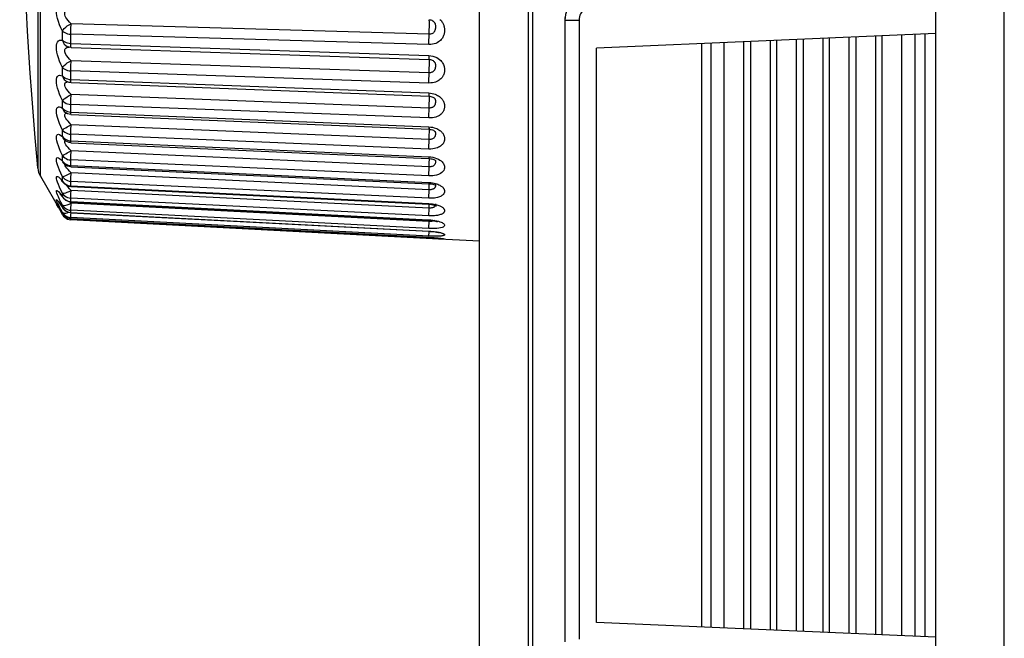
# Model space of a CAD drawing. Header units: millimetres. Extents: x -71 to 747, y -184 to 606.
# Tile 16 of 97: x -71 to -53, y 246 to 257. Entities that reach past the tile are written whole.
import ezdxf

# ---------------------------------------------------------------- set-up
doc = ezdxf.new("R2010")
doc.units = ezdxf.units.MM
doc.header["$LTSCALE"] = 30.734
doc.layers.get('0').update_dxf_attribs({"linetype": 'CONTINUOUS'})

msp = doc.modelspace()

# ---------------------------------------------------------------- linework, layer by layer
at = {"color": 7}
for p, q in [((-54.681, 194.486), (-54.681, 315.372)), ((-53.481, 194.461), (-53.484, 313.831)), ((-70.376, 254.027), (-70.376, 268.445)), ((-70.421, 266.017), (-70.421, 254.17)), ((-62.681, 237.815), (-62.681, 264.957)), ((-61.821, 239.912), (-61.821, 262.859)), ((-61.751, 258.258), (-61.751, 244.414)), ((-61.181, 256.81), (-61.181, 245.861)), ((-63.562, 256.518), (-69.836, 256.702)), ((-63.5, 256.755), (-63.5, 256.755)), ((-61.181, 256.766), (-60.934, 256.766)), ((-60.934, 256.766), (-60.934, 245.906)), ((-69.987, 256.412), (-69.987, 256.573)), ((-69.841, 256.333), (-69.841, 256.52)), ((-63.566, 256.336), (-69.841, 256.52)), ((-54.681, 256.53), (-60.631, 256.271)), ((-56.661, 256.444), (-56.661, 246.027)), ((-56.545, 246.022), (-56.545, 256.449)), ((-56.199, 246.007), (-56.199, 256.464)), ((-56.083, 256.469), (-56.083, 246.002)), ((-55.737, 256.484), (-55.737, 245.987)), ((-55.621, 245.982), (-55.621, 256.489)), ((-55.275, 245.967), (-55.275, 256.505)), ((-55.044, 245.957), (-55.044, 256.515)), ((-54.871, 245.949), (-54.871, 256.522)), ((-69.891, 256.291), (-69.873, 256.292)), ((-69.868, 256.291), (-69.887, 256.296)), ((-69.887, 256.296), (-69.887, 256.296)), ((-69.837, 256.287), (-69.868, 256.291)), ((-69.841, 256.357), (-63.566, 256.145)), ((-69.837, 256.287), (-63.563, 256.076)), ((-60.631, 246.201), (-60.631, 256.271)), ((-58.788, 256.351), (-58.788, 246.12)), ((-58.626, 256.358), (-58.626, 246.113)), ((-58.393, 246.103), (-58.393, 256.368)), ((-58.046, 246.088), (-58.046, 256.384)), ((-57.931, 256.389), (-57.931, 246.083)), ((-57.584, 256.404), (-57.584, 246.068)), ((-57.469, 246.063), (-57.469, 256.409)), ((-57.123, 246.047), (-57.123, 256.424)), ((-57.007, 256.429), (-57.007, 246.042)), ((-69.939, 256.19), (-69.946, 256.212)), ((-63.566, 256.145), (-63.53, 256.142)), ((-69.987, 255.787), (-69.987, 255.934)), ((-63.562, 255.842), (-69.836, 256.053)), ((-63.56, 256.077), (-63.561, 256.08)), ((-63.476, 256.041), (-63.476, 256.041)), ((-69.841, 255.704), (-69.841, 255.874)), ((-63.566, 255.662), (-69.841, 255.874)), ((-69.899, 255.682), (-69.916, 255.69)), ((-69.916, 255.69), (-69.916, 255.69)), ((-69.898, 255.733), (-69.87, 255.727)), ((-69.87, 255.727), (-69.841, 255.725)), ((-69.841, 255.725), (-63.566, 255.488)), ((-69.838, 255.669), (-63.564, 255.432)), ((-63.562, 255.224), (-69.836, 255.461)), ((-63.566, 255.488), (-63.536, 255.485)), ((-63.559, 255.444), (-63.56, 255.444)), ((-69.987, 255.221), (-69.987, 255.354)), ((-63.566, 255.05), (-69.841, 255.287)), ((-63.466, 255.393), (-63.466, 255.393)), ((-69.928, 255.138), (-69.937, 255.144)), ((-69.925, 255.173), (-69.898, 255.162)), ((-69.898, 255.162), (-69.87, 255.156)), ((-69.87, 255.156), (-69.841, 255.153)), ((-69.841, 255.153), (-63.566, 254.893)), ((-69.839, 255.11), (-63.564, 254.851)), ((-63.562, 254.673), (-69.836, 254.932)), ((-63.566, 254.893), (-63.534, 254.89)), ((-69.987, 254.722), (-69.987, 254.837)), ((-63.566, 254.505), (-69.841, 254.764)), ((-63.564, 254.851), (-63.548, 254.849)), ((-63.559, 254.872), (-63.559, 254.874)), ((-63.548, 254.849), (-63.525, 254.846)), ((-63.465, 254.819), (-63.462, 254.817)), ((-63.46, 254.814), (-63.46, 254.814)), ((-69.929, 254.645), (-69.952, 254.663)), ((-69.87, 254.651), (-69.841, 254.647)), ((-69.841, 254.647), (-63.566, 254.368)), ((-69.839, 254.616), (-63.565, 254.337)), ((-69.987, 254.293), (-69.987, 254.391)), ((-63.562, 254.193), (-69.836, 254.472)), ((-63.566, 254.368), (-63.532, 254.366)), ((-69.987, 254.293), (-69.976, 254.267)), ((-69.976, 254.267), (-69.964, 254.251)), ((-69.974, 254.262), (-69.964, 254.251)), ((-69.964, 254.251), (-69.964, 254.251)), ((-69.946, 254.225), (-69.948, 254.237)), ((-69.901, 254.207), (-69.929, 254.222)), ((-69.871, 254.197), (-69.901, 254.207)), ((-69.84, 254.193), (-69.871, 254.197)), ((-69.87, 254.218), (-69.841, 254.214)), ((-69.841, 254.214), (-69.841, 254.313)), ((-63.566, 254.034), (-69.841, 254.313)), ((-69.841, 254.214), (-63.566, 253.918)), ((-69.84, 254.193), (-63.565, 253.897)), ((-63.466, 254.313), (-63.459, 254.308)), ((-63.464, 254.351), (-63.43, 254.34)), ((-63.457, 254.31), (-63.457, 254.31)), ((-70.376, 254.027), (-70.019, 253.408)), ((-69.987, 254.02), (-69.957, 254.03)), ((-69.987, 253.941), (-69.987, 254.02)), ((-69.891, 254.144), (-69.912, 254.169)), ((-63.562, 253.791), (-69.836, 254.086)), ((-70.016, 253.975), (-69.987, 253.941)), ((-69.987, 253.941), (-69.976, 253.917)), ((-69.978, 253.92), (-69.972, 253.912)), ((-69.976, 253.917), (-69.972, 253.913)), ((-69.972, 253.913), (-69.972, 253.913)), ((-69.949, 253.899), (-69.925, 253.882)), ((-69.901, 253.859), (-69.929, 253.874)), ((-69.871, 253.849), (-69.901, 253.859)), ((-69.84, 253.845), (-69.871, 253.849)), ((-69.87, 253.862), (-69.841, 253.858)), ((-69.841, 253.858), (-69.841, 253.938)), ((-63.566, 253.642), (-69.841, 253.938)), ((-69.841, 253.858), (-63.566, 253.549)), ((-69.84, 253.845), (-63.566, 253.536)), ((-63.566, 253.918), (-63.534, 253.916)), ((-63.565, 253.897), (-63.549, 253.896)), ((-63.562, 253.791), (-63.559, 253.85)), ((-63.549, 253.896), (-63.522, 253.892)), ((-69.987, 253.669), (-69.987, 253.728)), ((-69.987, 253.669), (-69.978, 253.652)), ((-69.836, 253.779), (-69.866, 253.808)), ((-69.839, 253.72), (-69.836, 253.779)), ((-63.562, 253.47), (-69.836, 253.779)), ((-70.075, 253.507), (-70.086, 253.527)), ((-70.08, 253.523), (-70.074, 253.515)), ((-70.06, 253.48), (-70.075, 253.507)), ((-70.074, 253.515), (-70.071, 253.51)), ((-70.071, 253.51), (-70.063, 253.498)), ((-70.063, 253.498), (-70.053, 253.483)), ((-70.016, 253.573), (-70.04, 253.622)), ((-70.04, 253.558), (-70.016, 253.523)), ((-69.987, 253.518), (-70.016, 253.573)), ((-70.016, 253.523), (-69.987, 253.48)), ((-69.988, 253.665), (-69.978, 253.651)), ((-69.987, 253.48), (-69.987, 253.518)), ((-69.978, 253.652), (-69.978, 253.651)), ((-69.949, 253.625), (-69.925, 253.608)), ((-69.901, 253.59), (-69.929, 253.604)), ((-69.925, 253.608), (-69.898, 253.595)), ((-69.871, 253.58), (-69.901, 253.59)), ((-69.84, 253.576), (-69.871, 253.58)), ((-69.836, 253.553), (-69.863, 253.579)), ((-69.841, 253.583), (-69.841, 253.642)), ((-63.566, 253.333), (-69.841, 253.642)), ((-69.841, 253.583), (-63.566, 253.263)), ((-69.84, 253.576), (-63.566, 253.256)), ((-63.562, 253.234), (-69.836, 253.553)), ((-63.566, 253.549), (-63.534, 253.546)), ((-63.564, 253.411), (-63.561, 253.5)), ((-63.561, 253.5), (-63.559, 253.535)), ((-70.06, 253.494), (-70.04, 253.462)), ((-70.053, 253.483), (-70.042, 253.465)), ((-70.042, 253.465), (-70.029, 253.444)), ((-70.04, 253.462), (-70.029, 253.444)), ((-70.029, 253.444), (-69.993, 253.384)), ((-70.023, 253.433), (-70.016, 253.423)), ((-69.987, 253.353), (-70.019, 253.408)), ((-70.019, 253.408), (-70.019, 253.408)), ((-70.016, 253.423), (-69.993, 253.384)), ((-69.993, 253.384), (-69.985, 253.372)), ((-69.987, 253.48), (-69.983, 253.471)), ((-69.987, 253.375), (-69.987, 253.393)), ((-69.987, 253.375), (-69.986, 253.372)), ((-69.987, 253.353), (-69.97, 253.329)), ((-69.986, 253.476), (-69.982, 253.47)), ((-69.973, 253.458), (-69.983, 253.471)), ((-69.983, 253.471), (-69.983, 253.471)), ((-69.871, 253.393), (-69.901, 253.402)), ((-69.841, 253.388), (-69.871, 253.393)), ((-69.841, 253.391), (-69.841, 253.43)), ((-63.566, 253.111), (-69.841, 253.43)), ((-69.841, 253.388), (-69.841, 253.391)), ((-69.841, 253.391), (-63.566, 253.065)), ((-69.841, 253.388), (-63.566, 253.063)), ((-69.84, 253.321), (-69.839, 253.359)), ((-69.839, 253.359), (-69.837, 253.388)), ((-69.925, 253.29), (-69.898, 253.277)), ((-69.841, 253.285), (-69.871, 253.289)), ((-69.87, 253.308), (-69.841, 253.304)), ((-69.87, 253.29), (-69.841, 253.286)), ((-69.841, 253.285), (-69.841, 253.304)), ((-63.566, 252.978), (-69.841, 253.304)), ((-69.841, 253.286), (-63.566, 252.957)), ((-69.841, 253.264), (-69.84, 253.285)), ((-63.502, 252.931), (-69.841, 253.264)), ((-63.566, 253.263), (-63.531, 253.261)), ((-63.566, 253.256), (-63.538, 253.254)), ((-63.531, 253.261), (-63.497, 253.257)), ((-63.497, 253.257), (-63.462, 253.252)), ((-63.461, 253.257), (-63.469, 253.25)), ((-63.462, 253.252), (-63.428, 253.245)), ((-63.566, 253.065), (-63.566, 253.063)), ((-63.566, 252.995), (-63.564, 253.033)), ((-63.564, 253.033), (-63.563, 253.062)), ((-63.566, 252.957), (-63.566, 252.956)), ((-63.566, 252.957), (-63.534, 252.955)), ((-63.566, 252.935), (-63.565, 252.956)), ((-62.681, 252.888), (-63.502, 252.931)), ((-63.363, 252.924), (-63.397, 252.926)), ((-54.681, 245.941), (-60.631, 246.201))]:
    msp.add_line(p, q, dxfattribs=at)
for points in [[(-70.421, 254.17), (-70.433, 254.309), (-70.467, 254.702), (-70.498, 255.084), (-70.526, 255.461), (-70.553, 255.833), (-70.577, 256.203), (-70.6, 256.571), (-70.621, 256.937), (-70.64, 257.303), (-70.657, 257.667), (-70.673, 258.032), (-70.687, 258.398), (-70.699, 258.769), (-70.71, 259.148), (-70.72, 259.537), (-70.727, 259.941), (-70.733, 260.359), (-70.737, 260.79), (-70.738, 261.236)], [(-69.987, 256.573), (-70.016, 256.629), (-70.04, 256.684), (-70.06, 256.739), (-70.075, 256.793), (-70.086, 256.843), (-70.092, 256.889), (-70.095, 256.932), (-70.092, 256.97), (-70.086, 257.005), (-70.076, 257.036), (-70.06, 257.06), (-70.04, 257.079), (-70.016, 257.088), (-69.987, 257.09)], [(-60.686, 257.016), (-60.7, 257.015), (-60.714, 257.014), (-60.728, 257.012), (-60.742, 257.009), (-60.757, 257.005), (-60.771, 257), (-60.785, 256.994), (-60.8, 256.987), (-60.814, 256.979), (-60.829, 256.969), (-60.844, 256.958), (-60.858, 256.945), (-60.872, 256.93), (-60.885, 256.913), (-60.898, 256.894), (-60.909, 256.873), (-60.919, 256.85), (-60.927, 256.824), (-60.932, 256.796), (-60.934, 256.766)], [(-69.836, 256.702), (-69.866, 256.73), (-69.891, 256.758), (-69.912, 256.786), (-69.928, 256.812), (-69.939, 256.837), (-69.946, 256.861), (-69.948, 256.882), (-69.946, 256.901), (-69.939, 256.918)], [(-63.373, 256.779), (-63.359, 256.765), (-63.348, 256.752), (-63.338, 256.738), (-63.33, 256.725), (-63.323, 256.713), (-63.316, 256.7), (-63.311, 256.688), (-63.307, 256.675), (-63.303, 256.663), (-63.299, 256.65), (-63.297, 256.638), (-63.295, 256.625), (-63.293, 256.612), (-63.292, 256.6), (-63.292, 256.587), (-63.292, 256.574), (-63.293, 256.562), (-63.295, 256.548), (-63.297, 256.535), (-63.3, 256.521), (-63.304, 256.507), (-63.308, 256.493), (-63.314, 256.48), (-63.321, 256.466), (-63.329, 256.452), (-63.338, 256.438), (-63.35, 256.423), (-63.364, 256.409), (-63.38, 256.395), (-63.398, 256.382), (-63.419, 256.369), (-63.443, 256.358), (-63.471, 256.348), (-63.501, 256.341), (-63.532, 256.337), (-63.566, 256.336)], [(-69.987, 256.573), (-69.976, 256.595), (-69.957, 256.617), (-69.932, 256.64), (-69.903, 256.663), (-69.87, 256.683), (-69.836, 256.702)], [(-69.841, 256.52), (-69.841, 256.547), (-69.84, 256.577), (-69.84, 256.608), (-69.839, 256.64), (-69.837, 256.672), (-69.836, 256.702)], [(-63.562, 256.518), (-63.561, 256.547), (-63.559, 256.577), (-63.559, 256.608), (-63.558, 256.638), (-63.557, 256.668), (-63.557, 256.694), (-63.557, 256.718), (-63.558, 256.739), (-63.559, 256.755), (-63.559, 256.766), (-63.561, 256.773), (-63.561, 256.773)], [(-63.562, 256.773), (-63.55, 256.772), (-63.533, 256.769), (-63.516, 256.763), (-63.502, 256.756), (-63.5, 256.755)], [(-63.5, 256.755), (-63.496, 256.752), (-63.49, 256.748), (-63.484, 256.742), (-63.479, 256.737), (-63.474, 256.731), (-63.47, 256.726), (-63.467, 256.72), (-63.464, 256.715), (-63.461, 256.71), (-63.459, 256.704), (-63.457, 256.698), (-63.456, 256.692), (-63.454, 256.686), (-63.453, 256.68), (-63.452, 256.673), (-63.452, 256.666), (-63.451, 256.659), (-63.451, 256.652), (-63.451, 256.644), (-63.452, 256.637), (-63.452, 256.629), (-63.453, 256.62), (-63.454, 256.612), (-63.456, 256.604), (-63.458, 256.596), (-63.46, 256.589), (-63.463, 256.581), (-63.466, 256.574), (-63.47, 256.566), (-63.475, 256.559), (-63.481, 256.552), (-63.487, 256.545), (-63.494, 256.539), (-63.503, 256.533), (-63.513, 256.528), (-63.523, 256.524), (-63.536, 256.52), (-63.548, 256.518), (-63.562, 256.518)], [(-69.987, 256.573), (-69.97, 256.558), (-69.949, 256.546), (-69.925, 256.535), (-69.898, 256.527), (-69.87, 256.522), (-69.841, 256.52)], [(-63.566, 256.336), (-63.566, 256.363), (-63.566, 256.393), (-63.565, 256.425), (-63.564, 256.456), (-63.563, 256.488), (-63.562, 256.518)], [(-69.987, 255.934), (-70.016, 255.992), (-70.04, 256.048), (-70.06, 256.104), (-70.076, 256.156), (-70.086, 256.205), (-70.092, 256.25), (-70.095, 256.289), (-70.092, 256.324), (-70.086, 256.355), (-70.075, 256.381), (-70.06, 256.4), (-70.04, 256.413), (-70.016, 256.416), (-69.987, 256.412)], [(-69.987, 256.412), (-69.976, 256.377), (-69.957, 256.346), (-69.932, 256.32), (-69.903, 256.302), (-69.887, 256.296)], [(-69.987, 256.412), (-69.97, 256.397), (-69.949, 256.384), (-69.925, 256.373), (-69.898, 256.365), (-69.87, 256.359), (-69.841, 256.357)], [(-69.946, 256.212), (-69.948, 256.231), (-69.946, 256.248), (-69.939, 256.263)], [(-69.939, 256.263), (-69.928, 256.276), (-69.912, 256.285), (-69.891, 256.291)], [(-69.837, 256.287), (-69.837, 256.287), (-69.839, 256.291), (-69.84, 256.3), (-69.84, 256.314), (-69.841, 256.333)], [(-69.836, 256.053), (-69.866, 256.082), (-69.891, 256.111), (-69.912, 256.139), (-69.928, 256.165), (-69.939, 256.19)], [(-63.566, 256.145), (-63.566, 256.122), (-63.566, 256.103), (-63.565, 256.088), (-63.564, 256.079), (-63.563, 256.076), (-63.563, 256.076)], [(-63.46, 256.123), (-63.428, 256.109), (-63.401, 256.093), (-63.378, 256.075), (-63.359, 256.057), (-63.343, 256.039), (-63.33, 256.021), (-63.32, 256.003), (-63.312, 255.986), (-63.305, 255.97), (-63.301, 255.955), (-63.297, 255.94), (-63.295, 255.927), (-63.293, 255.914), (-63.292, 255.902), (-63.292, 255.89), (-63.292, 255.878), (-63.293, 255.865), (-63.295, 255.853), (-63.298, 255.84), (-63.301, 255.827), (-63.305, 255.815), (-63.309, 255.803), (-63.314, 255.792), (-63.32, 255.781), (-63.327, 255.769), (-63.336, 255.757), (-63.346, 255.745), (-63.358, 255.733), (-63.372, 255.722), (-63.387, 255.71), (-63.405, 255.699), (-63.426, 255.689), (-63.448, 255.68), (-63.474, 255.672), (-63.503, 255.666), (-63.534, 255.663), (-63.566, 255.662)], [(-63.53, 256.142), (-63.495, 256.135), (-63.46, 256.123)], [(-69.987, 255.934), (-69.976, 255.953), (-69.957, 255.972), (-69.932, 255.993), (-69.903, 256.015), (-69.87, 256.034), (-69.836, 256.053)], [(-69.987, 255.934), (-69.97, 255.918), (-69.949, 255.903), (-69.925, 255.891), (-69.898, 255.882), (-69.87, 255.877), (-69.841, 255.874)], [(-69.841, 255.874), (-69.841, 255.899), (-69.84, 255.928), (-69.84, 255.958), (-69.839, 255.99), (-69.837, 256.022), (-69.836, 256.053)], [(-63.563, 256.076), (-63.556, 256.075), (-63.538, 256.073), (-63.521, 256.068)], [(-63.562, 255.842), (-63.561, 255.871), (-63.559, 255.902), (-63.559, 255.933), (-63.558, 255.962), (-63.557, 255.99), (-63.557, 256.016), (-63.557, 256.037), (-63.558, 256.055), (-63.559, 256.068), (-63.559, 256.075)], [(-63.457, 256.007), (-63.455, 256), (-63.453, 255.993), (-63.452, 255.986), (-63.452, 255.979), (-63.451, 255.972), (-63.451, 255.965), (-63.451, 255.958), (-63.452, 255.95), (-63.453, 255.943), (-63.454, 255.935), (-63.455, 255.927), (-63.456, 255.92), (-63.458, 255.913), (-63.46, 255.907), (-63.463, 255.901), (-63.466, 255.894), (-63.469, 255.888), (-63.473, 255.882), (-63.478, 255.876), (-63.484, 255.87), (-63.49, 255.864), (-63.497, 255.859), (-63.505, 255.854), (-63.515, 255.85), (-63.525, 255.846), (-63.536, 255.843), (-63.549, 255.842), (-63.562, 255.842)], [(-63.521, 256.068), (-63.506, 256.062), (-63.494, 256.055), (-63.483, 256.048), (-63.476, 256.041)], [(-63.476, 256.041), (-63.472, 256.036), (-63.467, 256.029), (-63.463, 256.022), (-63.459, 256.014), (-63.457, 256.007)], [(-69.987, 255.354), (-70.016, 255.412), (-70.04, 255.469), (-70.06, 255.524), (-70.075, 255.575), (-70.086, 255.621), (-70.092, 255.663), (-70.095, 255.699), (-70.092, 255.731), (-70.086, 255.757), (-70.076, 255.778), (-70.06, 255.793), (-70.04, 255.8), (-70.016, 255.797), (-69.987, 255.787)], [(-69.987, 255.787), (-69.976, 255.753), (-69.957, 255.724), (-69.932, 255.7), (-69.916, 255.69)], [(-69.987, 255.787), (-69.97, 255.77), (-69.949, 255.755), (-69.925, 255.743), (-69.898, 255.733)], [(-63.566, 255.662), (-63.566, 255.688), (-63.566, 255.716), (-63.565, 255.747), (-63.564, 255.779), (-63.563, 255.811), (-63.562, 255.842)], [(-69.836, 255.461), (-69.866, 255.491), (-69.891, 255.519), (-69.912, 255.547), (-69.928, 255.573), (-69.939, 255.596), (-69.946, 255.617), (-69.948, 255.635), (-69.946, 255.65), (-69.939, 255.663)], [(-69.939, 255.663), (-69.928, 255.673), (-69.912, 255.68), (-69.898, 255.682)], [(-69.838, 255.669), (-69.869, 255.673), (-69.899, 255.682)], [(-69.838, 255.669), (-69.839, 255.67), (-69.84, 255.676), (-69.84, 255.687), (-69.841, 255.704)], [(-69.987, 255.354), (-69.976, 255.369), (-69.957, 255.385), (-69.932, 255.404), (-69.903, 255.423), (-69.87, 255.442), (-69.836, 255.461)], [(-69.841, 255.153), (-69.841, 255.31), (-69.84, 255.337), (-69.84, 255.366), (-69.839, 255.397), (-69.837, 255.429), (-69.836, 255.461)], [(-63.566, 255.488), (-63.566, 255.467), (-63.566, 255.45), (-63.565, 255.439), (-63.564, 255.433), (-63.564, 255.432)], [(-63.433, 255.456), (-63.414, 255.446), (-63.396, 255.435), (-63.381, 255.424), (-63.367, 255.413), (-63.355, 255.402), (-63.345, 255.391), (-63.336, 255.381), (-63.328, 255.37), (-63.322, 255.36), (-63.316, 255.35), (-63.311, 255.34), (-63.307, 255.33), (-63.303, 255.32), (-63.3, 255.309), (-63.297, 255.299), (-63.295, 255.289), (-63.294, 255.279), (-63.293, 255.268), (-63.292, 255.258), (-63.292, 255.248), (-63.293, 255.238), (-63.294, 255.227), (-63.296, 255.216), (-63.298, 255.205), (-63.302, 255.194), (-63.306, 255.183), (-63.311, 255.172), (-63.316, 255.161), (-63.323, 255.15), (-63.332, 255.139), (-63.342, 255.128), (-63.353, 255.116), (-63.367, 255.105), (-63.383, 255.094), (-63.401, 255.084), (-63.422, 255.074), (-63.445, 255.066), (-63.472, 255.058), (-63.501, 255.053), (-63.533, 255.05), (-63.566, 255.05)], [(-63.564, 255.432), (-63.552, 255.432), (-63.532, 255.428), (-63.513, 255.423)], [(-63.562, 255.224), (-63.561, 255.255), (-63.559, 255.285), (-63.559, 255.316), (-63.558, 255.344), (-63.557, 255.371), (-63.557, 255.394), (-63.557, 255.413), (-63.558, 255.428), (-63.558, 255.432)], [(-63.536, 255.485), (-63.507, 255.48), (-63.48, 255.474)], [(-63.513, 255.423), (-63.497, 255.417), (-63.484, 255.409), (-63.474, 255.402), (-63.469, 255.396), (-63.466, 255.393)], [(-63.48, 255.474), (-63.455, 255.465), (-63.433, 255.456)], [(-69.987, 254.837), (-70.016, 254.897), (-70.04, 254.953), (-70.06, 255.006), (-70.075, 255.056), (-70.086, 255.099), (-70.092, 255.138), (-70.095, 255.171), (-70.092, 255.198), (-70.086, 255.22), (-70.076, 255.236), (-70.06, 255.245), (-70.04, 255.246), (-70.016, 255.238), (-69.987, 255.221)], [(-69.987, 255.354), (-69.97, 255.335), (-69.949, 255.319), (-69.925, 255.306), (-69.898, 255.296), (-69.87, 255.29), (-69.841, 255.287)], [(-63.566, 255.05), (-63.566, 255.073), (-63.566, 255.1), (-63.565, 255.13), (-63.564, 255.161), (-63.563, 255.193), (-63.562, 255.224)], [(-63.459, 255.381), (-63.457, 255.377), (-63.456, 255.372), (-63.454, 255.367), (-63.453, 255.362), (-63.452, 255.357), (-63.452, 255.352), (-63.451, 255.346), (-63.451, 255.34), (-63.451, 255.334), (-63.452, 255.328), (-63.452, 255.322), (-63.453, 255.315), (-63.454, 255.308), (-63.455, 255.301), (-63.457, 255.295), (-63.459, 255.288), (-63.461, 255.282), (-63.464, 255.275), (-63.468, 255.269), (-63.472, 255.263), (-63.476, 255.257), (-63.482, 255.251), (-63.488, 255.246), (-63.496, 255.241), (-63.504, 255.236), (-63.513, 255.232), (-63.524, 255.228), (-63.536, 255.226), (-63.548, 255.224), (-63.562, 255.224)], [(-63.466, 255.393), (-63.464, 255.389), (-63.461, 255.385), (-63.459, 255.381)], [(-69.987, 255.221), (-69.976, 255.19), (-69.957, 255.162), (-69.937, 255.144)], [(-69.987, 255.221), (-69.97, 255.202), (-69.949, 255.186), (-69.925, 255.173)], [(-69.939, 255.065), (-69.946, 255.084), (-69.948, 255.1), (-69.946, 255.113), (-69.939, 255.124)], [(-69.939, 255.145), (-69.939, 255.146), (-69.938, 255.145), (-69.937, 255.144)], [(-69.939, 255.124), (-69.928, 255.132), (-69.92, 255.134)], [(-69.836, 254.932), (-69.866, 254.962), (-69.891, 254.991), (-69.912, 255.018), (-69.928, 255.043), (-69.939, 255.065)], [(-69.839, 255.11), (-69.87, 255.114), (-69.9, 255.124), (-69.928, 255.138)], [(-69.839, 255.11), (-69.84, 255.113), (-69.84, 255.121), (-69.841, 255.134), (-69.841, 255.153)], [(-69.987, 254.837), (-69.976, 254.849), (-69.957, 254.862), (-69.932, 254.878), (-69.903, 254.896), (-69.87, 254.913), (-69.836, 254.932)], [(-69.841, 254.647), (-69.841, 254.785), (-69.84, 254.81), (-69.84, 254.838), (-69.839, 254.868), (-69.837, 254.9), (-69.836, 254.932)], [(-63.566, 254.893), (-63.566, 254.875), (-63.566, 254.861), (-63.565, 254.853), (-63.564, 254.851)], [(-63.534, 254.89), (-63.504, 254.886), (-63.476, 254.879)], [(-63.476, 254.879), (-63.451, 254.871), (-63.429, 254.862)], [(-69.987, 254.391), (-70.016, 254.451), (-70.04, 254.506), (-70.06, 254.558), (-70.076, 254.605), (-70.086, 254.646), (-70.092, 254.681), (-70.095, 254.709), (-70.092, 254.732), (-70.086, 254.749), (-70.075, 254.76), (-70.06, 254.763), (-70.04, 254.758), (-70.016, 254.744), (-69.987, 254.722)], [(-69.987, 254.837), (-69.97, 254.817), (-69.949, 254.8), (-69.925, 254.786), (-69.898, 254.775), (-69.87, 254.768), (-69.841, 254.764)], [(-69.987, 254.722), (-69.976, 254.692), (-69.957, 254.667), (-69.952, 254.663)], [(-69.987, 254.722), (-69.97, 254.701), (-69.949, 254.684), (-69.925, 254.669)], [(-63.429, 254.862), (-63.409, 254.852), (-63.391, 254.842), (-63.375, 254.832), (-63.362, 254.821), (-63.35, 254.811), (-63.34, 254.801), (-63.332, 254.791), (-63.324, 254.781), (-63.318, 254.772), (-63.313, 254.762), (-63.308, 254.753), (-63.304, 254.743), (-63.3, 254.734), (-63.297, 254.724), (-63.295, 254.715), (-63.294, 254.705), (-63.293, 254.696), (-63.292, 254.686), (-63.292, 254.677), (-63.293, 254.667), (-63.294, 254.657), (-63.296, 254.647), (-63.299, 254.637), (-63.303, 254.627), (-63.308, 254.616), (-63.313, 254.606), (-63.32, 254.596), (-63.328, 254.586), (-63.337, 254.576), (-63.349, 254.565), (-63.363, 254.555), (-63.379, 254.545), (-63.397, 254.536), (-63.418, 254.527), (-63.442, 254.519), (-63.47, 254.512), (-63.5, 254.508), (-63.532, 254.505), (-63.566, 254.505)], [(-63.562, 254.673), (-63.561, 254.704), (-63.559, 254.734), (-63.559, 254.763), (-63.558, 254.791), (-63.557, 254.815), (-63.557, 254.836)], [(-63.46, 254.814), (-63.46, 254.813), (-63.458, 254.81), (-63.456, 254.806), (-63.455, 254.801), (-63.453, 254.797), (-63.453, 254.792), (-63.452, 254.787), (-63.451, 254.782), (-63.451, 254.777), (-63.451, 254.771), (-63.452, 254.765), (-63.452, 254.759), (-63.453, 254.753), (-63.454, 254.746), (-63.456, 254.74), (-63.458, 254.733), (-63.46, 254.727), (-63.463, 254.721), (-63.466, 254.715), (-63.47, 254.71), (-63.475, 254.704), (-63.48, 254.698), (-63.486, 254.693), (-63.494, 254.688), (-63.502, 254.684), (-63.512, 254.68), (-63.523, 254.676), (-63.535, 254.674), (-63.548, 254.673), (-63.562, 254.673)], [(-63.557, 254.836), (-63.557, 254.853), (-63.558, 254.865), (-63.559, 254.872)], [(-63.525, 254.846), (-63.505, 254.84), (-63.487, 254.833), (-63.474, 254.826), (-63.465, 254.819)], [(-63.462, 254.817), (-63.461, 254.815), (-63.46, 254.814), (-63.46, 254.814)], [(-69.96, 254.67), (-69.963, 254.672), (-69.961, 254.67), (-69.954, 254.664), (-69.953, 254.663)], [(-69.939, 254.601), (-69.946, 254.619), (-69.948, 254.633), (-69.946, 254.644), (-69.939, 254.652)], [(-69.891, 254.531), (-69.912, 254.557), (-69.928, 254.581), (-69.939, 254.601)], [(-69.839, 254.616), (-69.871, 254.62), (-69.901, 254.63), (-69.929, 254.645)], [(-69.925, 254.669), (-69.898, 254.658), (-69.87, 254.651)], [(-69.839, 254.616), (-69.84, 254.616), (-69.84, 254.621), (-69.841, 254.632), (-69.841, 254.647)], [(-63.566, 254.505), (-63.566, 254.526), (-63.566, 254.551), (-63.565, 254.579), (-63.564, 254.609), (-63.563, 254.641), (-63.562, 254.673)], [(-69.987, 254.391), (-69.976, 254.399), (-69.957, 254.409), (-69.932, 254.422), (-69.903, 254.437), (-69.87, 254.454), (-69.836, 254.472)], [(-69.987, 254.391), (-69.97, 254.37), (-69.949, 254.351), (-69.925, 254.336), (-69.898, 254.324), (-69.87, 254.317), (-69.841, 254.313)], [(-69.836, 254.472), (-69.866, 254.502), (-69.891, 254.531)], [(-69.841, 254.313), (-69.841, 254.331), (-69.84, 254.354), (-69.84, 254.38), (-69.839, 254.409), (-69.837, 254.44), (-69.836, 254.472)], [(-63.566, 254.368), (-63.566, 254.353), (-63.566, 254.342), (-63.565, 254.338), (-63.565, 254.337)], [(-63.532, 254.366), (-63.498, 254.36), (-63.464, 254.351)], [(-69.987, 254.02), (-70.016, 254.079), (-70.04, 254.133), (-70.06, 254.182), (-70.075, 254.225), (-70.086, 254.263), (-70.092, 254.294), (-70.095, 254.318), (-70.092, 254.336), (-70.086, 254.349), (-70.076, 254.354), (-70.06, 254.352), (-70.04, 254.341), (-70.016, 254.322), (-69.987, 254.293)], [(-69.987, 254.293), (-69.97, 254.272), (-69.949, 254.253), (-69.925, 254.237)], [(-69.98, 254.269), (-69.985, 254.272), (-69.986, 254.272), (-69.982, 254.269), (-69.974, 254.262)], [(-69.929, 254.222), (-69.954, 254.241), (-69.964, 254.251)], [(-69.912, 254.169), (-69.928, 254.191), (-69.939, 254.21), (-69.946, 254.225)], [(-69.925, 254.237), (-69.898, 254.226), (-69.87, 254.218)], [(-69.84, 254.193), (-69.84, 254.195), (-69.841, 254.202), (-69.841, 254.214)], [(-63.43, 254.34), (-63.4, 254.327), (-63.373, 254.312), (-63.352, 254.296), (-63.335, 254.28), (-63.321, 254.265), (-63.311, 254.25), (-63.303, 254.235), (-63.297, 254.219), (-63.294, 254.203), (-63.292, 254.186), (-63.293, 254.169), (-63.297, 254.15), (-63.306, 254.13), (-63.319, 254.111), (-63.339, 254.091), (-63.365, 254.073), (-63.396, 254.059), (-63.43, 254.048), (-63.465, 254.04), (-63.5, 254.036), (-63.533, 254.034), (-63.566, 254.034)], [(-63.565, 254.337), (-63.556, 254.337), (-63.534, 254.334)], [(-63.563, 254.161), (-63.561, 254.224), (-63.559, 254.254), (-63.559, 254.282), (-63.558, 254.308), (-63.557, 254.33), (-63.557, 254.337)], [(-63.457, 254.31), (-63.456, 254.308), (-63.453, 254.301), (-63.452, 254.293), (-63.451, 254.284), (-63.452, 254.273), (-63.453, 254.261), (-63.457, 254.249), (-63.462, 254.236), (-63.47, 254.225), (-63.481, 254.214), (-63.493, 254.206), (-63.507, 254.2), (-63.521, 254.196), (-63.535, 254.194), (-63.549, 254.193), (-63.562, 254.193)], [(-63.534, 254.334), (-63.514, 254.33), (-63.495, 254.325), (-63.479, 254.319), (-63.466, 254.313)], [(-69.987, 253.728), (-70.016, 253.785), (-70.04, 253.837), (-70.06, 253.883), (-70.075, 253.924), (-70.086, 253.957), (-70.092, 253.983), (-70.095, 254.003), (-70.092, 254.017), (-70.086, 254.024), (-70.076, 254.024), (-70.06, 254.016), (-70.04, 254), (-70.016, 253.975)], [(-69.987, 254.02), (-69.97, 253.997), (-69.949, 253.978), (-69.925, 253.962), (-69.898, 253.95), (-69.87, 253.942), (-69.841, 253.938)], [(-69.957, 254.03), (-69.932, 254.041), (-69.903, 254.054), (-69.87, 254.069), (-69.836, 254.086)], [(-69.836, 254.086), (-69.866, 254.116), (-69.891, 254.144)], [(-69.841, 253.938), (-69.841, 253.953), (-69.84, 253.973), (-69.84, 253.998), (-69.839, 254.025), (-69.837, 254.055), (-69.836, 254.086)], [(-63.566, 254.034), (-63.566, 254.053), (-63.566, 254.075), (-63.565, 254.101), (-63.564, 254.13), (-63.563, 254.161)], [(-70.006, 253.952), (-70.009, 253.954), (-70.008, 253.953), (-70.004, 253.949), (-69.997, 253.942), (-69.988, 253.932), (-69.978, 253.92)], [(-69.987, 253.941), (-69.97, 253.918), (-69.949, 253.899)], [(-69.929, 253.874), (-69.954, 253.893), (-69.972, 253.913)], [(-69.925, 253.882), (-69.898, 253.87), (-69.87, 253.862)], [(-69.866, 253.808), (-69.891, 253.835), (-69.912, 253.859), (-69.92, 253.869)], [(-69.84, 253.845), (-69.84, 253.845), (-69.841, 253.849), (-69.841, 253.858)], [(-63.566, 253.918), (-63.566, 253.906), (-63.566, 253.899), (-63.565, 253.897)], [(-63.429, 253.893), (-63.409, 253.886), (-63.391, 253.878), (-63.375, 253.87), (-63.362, 253.862), (-63.35, 253.855), (-63.34, 253.847), (-63.332, 253.84), (-63.324, 253.833), (-63.318, 253.826), (-63.313, 253.819), (-63.308, 253.812), (-63.304, 253.805), (-63.3, 253.798), (-63.297, 253.791), (-63.295, 253.784), (-63.294, 253.778), (-63.293, 253.771), (-63.292, 253.764), (-63.292, 253.757), (-63.293, 253.75), (-63.294, 253.744), (-63.296, 253.736), (-63.299, 253.729), (-63.303, 253.722), (-63.308, 253.715), (-63.313, 253.708), (-63.32, 253.701), (-63.328, 253.694), (-63.337, 253.687), (-63.349, 253.68), (-63.363, 253.673), (-63.379, 253.666), (-63.397, 253.66), (-63.418, 253.654), (-63.442, 253.649), (-63.47, 253.645), (-63.5, 253.643), (-63.532, 253.642), (-63.566, 253.642)], [(-63.559, 253.85), (-63.559, 253.877), (-63.558, 253.897)], [(-63.534, 253.916), (-63.504, 253.912), (-63.476, 253.907)], [(-63.522, 253.892), (-63.497, 253.887), (-63.477, 253.881), (-63.46, 253.875)], [(-63.476, 253.907), (-63.451, 253.9), (-63.429, 253.893)], [(-63.46, 253.875), (-63.449, 253.87), (-63.444, 253.867)], [(-63.451, 253.872), (-63.451, 253.868), (-63.451, 253.864), (-63.452, 253.86), (-63.452, 253.855), (-63.453, 253.85), (-63.454, 253.845), (-63.456, 253.84), (-63.458, 253.836)], [(-63.454, 253.884), (-63.453, 253.882), (-63.453, 253.879), (-63.452, 253.875), (-63.451, 253.872)], [(-70.075, 253.701), (-70.086, 253.73), (-70.092, 253.752), (-70.095, 253.768), (-70.093, 253.776), (-70.086, 253.778), (-70.076, 253.773), (-70.06, 253.76), (-70.04, 253.738)], [(-70.04, 253.622), (-70.06, 253.665), (-70.075, 253.701)], [(-70.04, 253.738), (-70.016, 253.708), (-69.987, 253.669)], [(-70.031, 253.719), (-70.032, 253.719), (-70.029, 253.716), (-70.024, 253.711), (-70.017, 253.702), (-70.008, 253.692), (-69.999, 253.679), (-69.988, 253.665)], [(-69.987, 253.728), (-69.976, 253.728), (-69.957, 253.731), (-69.932, 253.738), (-69.903, 253.749), (-69.87, 253.762), (-69.836, 253.779)], [(-69.987, 253.728), (-69.97, 253.704), (-69.949, 253.684), (-69.925, 253.667), (-69.898, 253.655), (-69.87, 253.646), (-69.841, 253.642)], [(-69.987, 253.669), (-69.97, 253.645), (-69.949, 253.625)], [(-69.841, 253.642), (-69.841, 253.655), (-69.84, 253.672), (-69.84, 253.694), (-69.839, 253.72)], [(-63.566, 253.642), (-63.566, 253.658), (-63.566, 253.678), (-63.565, 253.702), (-63.564, 253.729), (-63.563, 253.759), (-63.562, 253.791)], [(-63.463, 253.826), (-63.466, 253.822), (-63.47, 253.817), (-63.475, 253.813), (-63.48, 253.809), (-63.486, 253.805), (-63.494, 253.801), (-63.502, 253.798), (-63.512, 253.795), (-63.523, 253.793), (-63.535, 253.791), (-63.548, 253.791), (-63.562, 253.791)], [(-63.458, 253.836), (-63.46, 253.831), (-63.463, 253.826)], [(-70.075, 253.563), (-70.086, 253.587), (-70.092, 253.604), (-70.095, 253.614), (-70.092, 253.618), (-70.086, 253.614), (-70.076, 253.604), (-70.06, 253.585), (-70.04, 253.558)], [(-70.086, 253.527), (-70.092, 253.539), (-70.095, 253.544), (-70.092, 253.542), (-70.086, 253.534)], [(-70.086, 253.534), (-70.076, 253.518), (-70.06, 253.494)], [(-70.04, 253.491), (-70.06, 253.531), (-70.075, 253.563)], [(-70.054, 253.573), (-70.055, 253.574), (-70.053, 253.571), (-70.048, 253.566), (-70.043, 253.558), (-70.036, 253.549), (-70.028, 253.538), (-70.019, 253.525), (-70.009, 253.51), (-69.998, 253.494), (-69.986, 253.476)], [(-69.987, 253.518), (-69.976, 253.514), (-69.957, 253.513), (-69.932, 253.518), (-69.903, 253.526), (-69.87, 253.537), (-69.836, 253.553)], [(-69.987, 253.518), (-69.97, 253.494), (-69.949, 253.473), (-69.925, 253.456), (-69.898, 253.443), (-69.87, 253.434), (-69.841, 253.43)], [(-69.929, 253.604), (-69.954, 253.623), (-69.975, 253.646), (-69.978, 253.652)], [(-69.898, 253.595), (-69.87, 253.587), (-69.841, 253.583)], [(-69.84, 253.576), (-69.841, 253.577), (-69.841, 253.583)], [(-69.84, 253.473), (-69.837, 253.524), (-69.836, 253.553)], [(-63.566, 253.549), (-63.566, 253.539), (-63.566, 253.536), (-63.566, 253.536)], [(-63.566, 253.536), (-63.551, 253.535), (-63.522, 253.531)], [(-63.429, 253.527), (-63.409, 253.521), (-63.391, 253.515), (-63.375, 253.508), (-63.362, 253.502), (-63.35, 253.495), (-63.34, 253.489), (-63.332, 253.484), (-63.324, 253.478), (-63.318, 253.472), (-63.313, 253.467), (-63.308, 253.461), (-63.304, 253.456), (-63.3, 253.45), (-63.297, 253.445), (-63.295, 253.439), (-63.294, 253.434), (-63.293, 253.429), (-63.292, 253.424), (-63.292, 253.418), (-63.293, 253.413), (-63.294, 253.408), (-63.296, 253.402), (-63.299, 253.397), (-63.303, 253.391), (-63.308, 253.386), (-63.313, 253.38), (-63.32, 253.375), (-63.328, 253.37), (-63.337, 253.364), (-63.349, 253.359), (-63.363, 253.354), (-63.379, 253.349), (-63.397, 253.345), (-63.418, 253.34), (-63.442, 253.337), (-63.47, 253.334), (-63.5, 253.333), (-63.532, 253.332), (-63.566, 253.333)], [(-63.46, 253.502), (-63.463, 253.498), (-63.466, 253.495), (-63.47, 253.491), (-63.475, 253.487), (-63.48, 253.484), (-63.486, 253.481), (-63.494, 253.478), (-63.502, 253.475), (-63.512, 253.473), (-63.523, 253.471), (-63.535, 253.47)], [(-63.534, 253.546), (-63.504, 253.543), (-63.476, 253.538)], [(-63.522, 253.531), (-63.495, 253.527), (-63.472, 253.522)], [(-63.476, 253.538), (-63.451, 253.533), (-63.429, 253.527)], [(-63.472, 253.522), (-63.454, 253.516), (-63.44, 253.511), (-63.432, 253.507)], [(-63.453, 253.518), (-63.454, 253.514), (-63.456, 253.51), (-63.458, 253.506), (-63.46, 253.502)], [(-63.453, 253.542), (-63.453, 253.54), (-63.452, 253.538), (-63.451, 253.535), (-63.451, 253.532), (-63.451, 253.529), (-63.452, 253.526), (-63.452, 253.522), (-63.453, 253.518)], [(-69.987, 253.393), (-70.016, 253.446), (-70.04, 253.491)], [(-69.987, 253.48), (-69.97, 253.455), (-69.949, 253.434)], [(-69.987, 253.393), (-69.97, 253.368), (-69.949, 253.347), (-69.925, 253.33)], [(-69.987, 253.393), (-69.976, 253.385), (-69.957, 253.381), (-69.932, 253.382)], [(-69.987, 253.375), (-69.97, 253.351), (-69.949, 253.329), (-69.925, 253.312), (-69.898, 253.299), (-69.87, 253.29)], [(-69.987, 253.353), (-69.976, 253.342), (-69.957, 253.334)], [(-69.871, 253.289), (-69.9, 253.299), (-69.927, 253.312), (-69.951, 253.331), (-69.972, 253.353), (-69.986, 253.372)], [(-69.901, 253.402), (-69.928, 253.416), (-69.953, 253.435), (-69.973, 253.458)], [(-69.97, 253.329), (-69.949, 253.308), (-69.925, 253.29)], [(-69.949, 253.434), (-69.925, 253.417), (-69.898, 253.404)], [(-69.932, 253.382), (-69.903, 253.387), (-69.878, 253.395)], [(-69.925, 253.33), (-69.898, 253.316), (-69.87, 253.308)], [(-69.898, 253.404), (-69.87, 253.395), (-69.841, 253.391)], [(-69.841, 253.43), (-69.841, 253.439), (-69.84, 253.454), (-69.84, 253.473)], [(-63.566, 253.333), (-63.566, 253.346), (-63.566, 253.363), (-63.565, 253.385), (-63.564, 253.411)], [(-63.535, 253.47), (-63.548, 253.47), (-63.562, 253.47)], [(-69.898, 253.277), (-69.87, 253.268), (-69.841, 253.264)], [(-69.841, 253.304), (-69.841, 253.31), (-69.84, 253.321)], [(-69.841, 253.285), (-63.562, 252.956), (-63.53, 252.954), (-63.501, 252.952), (-63.473, 252.95), (-63.447, 252.948), (-63.423, 252.946), (-63.403, 252.944), (-63.385, 252.942), (-63.369, 252.94), (-63.357, 252.938)], [(-63.566, 253.263), (-63.566, 253.257), (-63.566, 253.256)], [(-63.428, 253.245), (-63.398, 253.238), (-63.373, 253.23), (-63.352, 253.222), (-63.335, 253.214), (-63.322, 253.206), (-63.312, 253.199), (-63.304, 253.192), (-63.298, 253.185), (-63.294, 253.177), (-63.292, 253.17), (-63.293, 253.162), (-63.296, 253.153), (-63.304, 253.145), (-63.317, 253.137), (-63.336, 253.129), (-63.361, 253.122), (-63.392, 253.116), (-63.427, 253.112), (-63.462, 253.11), (-63.498, 253.109), (-63.533, 253.11), (-63.566, 253.111)], [(-63.566, 253.111), (-63.566, 253.12), (-63.566, 253.135), (-63.565, 253.154)], [(-63.565, 253.154), (-63.563, 253.205), (-63.561, 253.256)], [(-63.506, 253.237), (-63.52, 253.235), (-63.535, 253.234), (-63.548, 253.234), (-63.562, 253.234)], [(-63.538, 253.254), (-63.505, 253.251), (-63.476, 253.246)], [(-63.469, 253.25), (-63.479, 253.244), (-63.492, 253.24), (-63.506, 253.237)], [(-63.476, 253.246), (-63.452, 253.241), (-63.432, 253.236), (-63.418, 253.231), (-63.41, 253.228)], [(-63.566, 253.065), (-63.534, 253.063), (-63.504, 253.061), (-63.476, 253.058)], [(-63.566, 253.063), (-63.545, 253.061), (-63.513, 253.059), (-63.483, 253.056), (-63.456, 253.052), (-63.433, 253.048), (-63.413, 253.044), (-63.397, 253.041), (-63.386, 253.038), (-63.381, 253.036)], [(-63.476, 253.058), (-63.451, 253.055), (-63.429, 253.051), (-63.409, 253.048), (-63.391, 253.044), (-63.375, 253.041), (-63.362, 253.038), (-63.35, 253.035), (-63.34, 253.032), (-63.332, 253.029), (-63.324, 253.026), (-63.318, 253.023), (-63.313, 253.021), (-63.308, 253.018), (-63.304, 253.016), (-63.3, 253.013), (-63.297, 253.011), (-63.295, 253.009), (-63.294, 253.006), (-63.293, 253.004), (-63.292, 253.002), (-63.292, 253), (-63.293, 252.998), (-63.294, 252.996), (-63.296, 252.994), (-63.299, 252.991), (-63.303, 252.989), (-63.308, 252.988), (-63.313, 252.986), (-63.32, 252.984), (-63.328, 252.982), (-63.337, 252.981), (-63.349, 252.979), (-63.363, 252.978), (-63.379, 252.977), (-63.397, 252.976), (-63.418, 252.975), (-63.442, 252.975), (-63.47, 252.975), (-63.5, 252.975), (-63.532, 252.976), (-63.566, 252.978)], [(-63.566, 252.978), (-63.566, 252.984), (-63.566, 252.995)], [(-63.534, 252.955), (-63.504, 252.953), (-63.476, 252.951)], [(-63.476, 252.951), (-63.451, 252.949), (-63.429, 252.947)], [(-63.429, 252.947), (-63.409, 252.945), (-63.391, 252.943), (-63.375, 252.941), (-63.362, 252.94), (-63.35, 252.938), (-63.34, 252.937), (-63.332, 252.935), (-63.324, 252.934), (-63.318, 252.933), (-63.313, 252.932), (-63.308, 252.931), (-63.304, 252.93), (-63.3, 252.929), (-63.297, 252.928), (-63.295, 252.928), (-63.294, 252.927), (-63.293, 252.926), (-63.292, 252.926), (-63.292, 252.925), (-63.293, 252.925), (-63.294, 252.924), (-63.296, 252.924), (-63.299, 252.924), (-63.303, 252.923), (-63.308, 252.923), (-63.313, 252.923), (-63.32, 252.923), (-63.328, 252.923), (-63.337, 252.924), (-63.349, 252.924), (-63.363, 252.924)], [(-63.357, 252.938), (-63.347, 252.936), (-63.34, 252.935), (-63.336, 252.934)]]:
    msp.add_lwpolyline(points, dxfattribs=at)
for centre, radius, start, end in [((-60.681, 256.766), 0.5, 90.5, 180.0052), ((-70.073, 254.201), 0.349, 185.1326, 209.9993)]:
    msp.add_arc(centre, radius, start, end, dxfattribs=at)

doc.saveas('drawing.dxf')
